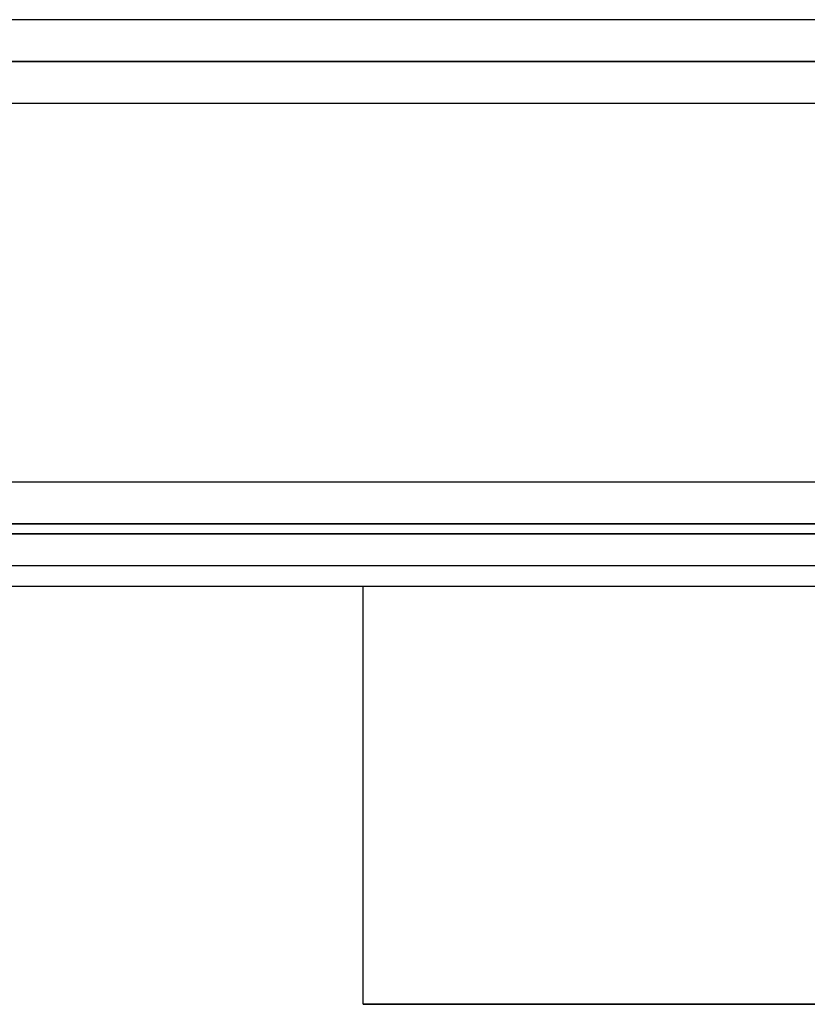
# Model space of a CAD drawing. Header units: millimetres. Extents: x -215 to 215, y -97 to 82.
# Tile 29 of 73: x -45 to -30, y -52 to -33. Entities that reach past the tile are written whole.
import ezdxf

# ---------------------------------------------------------------- set-up
doc = ezdxf.new("R2010")
doc.units = ezdxf.units.MM
doc.layers.add('MAIN-1', color=7, linetype='Continuous')
doc.layers.add('MAIN-2', color=7, linetype='Continuous')

msp = doc.modelspace()

# ---------------------------------------------------------------- linework, layer by layer
at = {"layer": 'MAIN-1'}
for p, q in [((114.379, -33.219), (-114.379, -33.219)), ((-114.925, -34.011), (114.925, -34.011)), ((-114.344, -34.804), (114.344, -34.804)), ((108.774, -42.019), (-108.774, -42.019)), ((-109.318, -42.811), (109.318, -42.811)), ((-108.884, -43.604), (108.884, -43.604)), ((0, -44), (-48.928, -44)), ((-38.04, -51.95), (-38.04, -44)), ((0, -51.95), (-38.04, -51.95))]:
    msp.add_line(p, q, dxfattribs=at)
at = {"layer": 'MAIN-2'}
for p, q in [((114.925, -34.011), (-114.925, -34.011)), ((113.843, -34.011), (-113.843, -34.011)), ((-113.843, -34.011), (113.843, -34.011)), ((-51.193, -34.011), (51.193, -34.011)), ((51.193, -34.011), (-51.193, -34.011)), ((50.158, -34.011), (-50.158, -34.011)), ((-50.158, -34.011), (50.158, -34.011)), ((109.318, -42.811), (-109.318, -42.811)), ((108.103, -42.811), (-108.103, -42.811)), ((-108.103, -42.811), (108.103, -42.811)), ((-100.478, -42.811), (100.478, -42.811)), ((100.478, -42.811), (-100.478, -42.811)), ((99.357, -42.811), (-99.357, -42.811)), ((-99.357, -42.811), (99.357, -42.811)), ((-91.731, -42.811), (91.731, -42.811)), ((91.731, -42.811), (-91.731, -42.811)), ((90.61, -42.811), (-90.61, -42.811)), ((-90.61, -42.811), (90.61, -42.811)), ((-82.983, -42.811), (82.983, -42.811)), ((82.983, -42.811), (-82.983, -42.811)), ((81.862, -42.811), (-81.862, -42.811)), ((-81.862, -42.811), (81.862, -42.811)), ((-74.234, -42.811), (74.234, -42.811)), ((74.234, -42.811), (-74.234, -42.811)), ((73.112, -42.811), (-73.112, -42.811)), ((-73.112, -42.811), (73.112, -42.811)), ((-65.483, -42.811), (65.483, -42.811)), ((65.483, -42.811), (-65.483, -42.811)), ((64.361, -42.811), (-64.361, -42.811)), ((-64.361, -42.811), (64.361, -42.811)), ((-56.729, -42.811), (56.729, -42.811)), ((56.729, -42.811), (-56.729, -42.811)), ((55.766, -42.811), (-55.766, -42.811)), ((-55.766, -42.811), (55.766, -42.811)), ((0, -43), (-49.928, -43)), ((-49.928, -43), (0, -43)), ((-38.04, -51.95), (0, -51.95))]:
    msp.add_line(p, q, dxfattribs=at)

doc.saveas('drawing.dxf')
